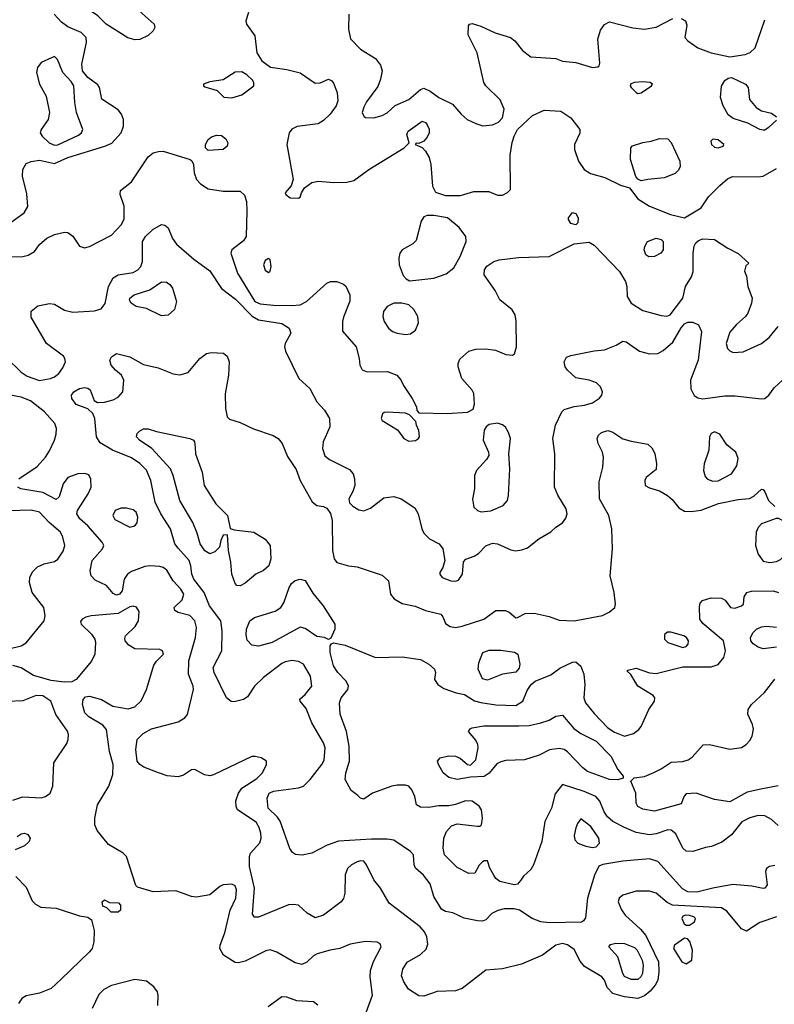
# Model space of a CAD drawing. Extents: x 1173079 to 1307053, y 522583 to 678478.
# Tile 144 of 256: x 1250467 to 1254982, y 544521 to 550411. Entities that reach past the tile are written whole.
import ezdxf

# ---------------------------------------------------------------- set-up
doc = ezdxf.new("R2010")
doc.units = 0

msp = doc.modelspace()

# ---------------------------------------------------------------- linework, layer by layer
at = {"layer": '0CON20XD'}
for points in [[(1251155, 550291.5), (1251113.5, 550303.5), (1250985, 550383.5), (1250934.2, 550434.2), (1250885, 550468.9), (1250845, 550483.1), (1250795, 550479.2), (1250782, 550485), (1250776.2, 550495), (1250778.8, 550505), (1250893.3, 550565), (1250955, 550585.6), (1251003.3, 550575), (1251045, 550555.5), (1251145.2, 550495.2), (1251270.6, 550385), (1251275.7, 550365), (1251265, 550344), (1251234.4, 550315.6), (1251185, 550293.1), (1251155, 550291.5)], [(1250415, 549199.7), (1250492.5, 549255), (1250515, 549293.3), (1250508.7, 549368.7), (1250482.7, 549475), (1250485.6, 549515), (1250505, 549550), (1250535, 549563.5), (1250585, 549570.8), (1250675, 549550), (1250755, 549587.4), (1250976.4, 549653.6), (1251017, 549673), (1251074.3, 549735), (1251087.5, 549775), (1251087.5, 549815), (1251076.5, 549845), (1251055, 549871.5), (1250958.1, 549935), (1250943.8, 550005), (1250935, 550021.9), (1250875, 550065.3), (1250843.1, 550105), (1250838.2, 550145), (1250867.1, 550275), (1250864.6, 550305), (1250835, 550335.4), (1250755, 550368.9), (1250716.5, 550396.5), (1250673.8, 550443.8)], [(1251835.8, 550455), (1251820, 550405), (1251824, 550385), (1251874.4, 550315), (1251885, 550213.3), (1251915.3, 550165.3), (1251967.2, 550127.2), (1252065, 550113.5), (1252145, 550093.3), (1252235, 550032.2), (1252265, 550033.1), (1252315, 550055.8), (1252335, 550046), (1252345, 550032), (1252366.8, 549975), (1252370.4, 549925), (1252361.1, 549895), (1252324.7, 549845.3), (1252285, 549807.9), (1252252.8, 549787.2), (1252127.5, 549772.5), (1252094.6, 549755.4), (1252078.1, 549735), (1252065.4, 549664.6), (1252102.7, 549455), (1252092, 549418), (1252056, 549375), (1252058.8, 549365), (1252085, 549346), (1252135, 549342.5), (1252145, 549350), (1252152, 549375), (1252171.4, 549405), (1252215, 549437.9), (1252255, 549446.1), (1252345, 549437.7), (1252425, 549438.2), (1252465, 549449.4), (1252555, 549515.5), (1252768, 549645), (1252796.4, 549673.6), (1252783.4, 549723.4), (1252790.6, 549745), (1252875, 549804.2), (1252895, 549795.8), (1252905, 549782), (1252916.1, 549756.1), (1252916.2, 549735), (1252905, 549708.6), (1252885, 549684.2), (1252855, 549670), (1252838.3, 549671.7), (1252832.5, 549665), (1252875, 549646), (1252895, 549624.4), (1252916.6, 549586.6), (1252927.1, 549545), (1252936.2, 549416.2), (1252955, 549378.8), (1253015, 549360), (1253105, 549360), (1253183.6, 549383.6), (1253273.6, 549383.6), (1253325, 549362), (1253355, 549362), (1253385, 549376.7), (1253402.5, 549395), (1253401.1, 549601.1), (1253413.5, 549676.5), (1253424.8, 549715.2), (1253445, 549753.3), (1253535, 549837.5), (1253605, 549869.5), (1253705, 549863.5), (1253764.4, 549825), (1253818.6, 549755), (1253818.3, 549731.7), (1253786.9, 549665), (1253786.2, 549635), (1253811.1, 549565), (1253845, 549515.8), (1253881.7, 549491.7), (1253966.9, 549466.9), (1254060.8, 549420.8), (1254114.5, 549404.5), (1254165, 549339.2), (1254236, 549295), (1254361.2, 549245), (1254445, 549226.2), (1254543.6, 549286.4), (1254587.6, 549352.4), (1254655, 549418.8)], [(1252435.7, 550445), (1252433.8, 550355), (1252446.4, 550296.4), (1252506.7, 550235), (1252595, 550179.2), (1252625, 550140), (1252635.6, 550105), (1252625.6, 550055), (1252608.7, 550011.3), (1252541.2, 549918.8), (1252525, 549887.5), (1252516.2, 549855), (1252525, 549833.3), (1252536.4, 549826.4), (1252585, 549824.2), (1252635, 549838), (1252665.6, 549854.4), (1252712.4, 549897.6), (1252795, 549933.8), (1252865, 549992.7), (1252885, 550001.5), (1252923.6, 549983.7), (1252974.2, 549945), (1253055.4, 549905.4), (1253108.1, 549845), (1253144.3, 549815), (1253195, 549789.7), (1253236.9, 549776.9), (1253295, 549782), (1253332.2, 549797.8), (1253356.2, 549825), (1253364.6, 549875), (1253342.2, 549932.2), (1253255.5, 550015), (1253244.5, 550035), (1253203, 550213), (1253150.7, 550320.7), (1253152, 550375), (1253157.5, 550385), (1253175, 550388.8), (1253225, 550373.1), (1253312.2, 550332.2), (1253404, 550304), (1253430, 550285), (1253475, 550226.7), (1253525, 550188.8), (1253675, 550178.8), (1253715, 550164), (1253795, 550154.3), (1253895, 550125.8), (1253925, 550128.8), (1253934, 550136), (1253938.1, 550151.9), (1253925.3, 550295), (1253941.1, 550348.9), (1253965, 550382.5), (1253995, 550398.8), (1254135, 550363.1), (1254205.3, 550354.7), (1254275, 550366.9), (1254375, 550419.2)], [(1254425, 550418.8), (1254450, 550405), (1254457.7, 550377.7), (1254447.1, 550305), (1254464.3, 550285), (1254525, 550243.1), (1254605, 550213.2), (1254715, 550189.2), (1254807.2, 550202.8), (1254836.7, 550215), (1254868.1, 550241.9), (1254925, 550411.2)], [(1250675, 549661.2), (1250695, 549663.1), (1250819.5, 549720.5), (1250837.3, 549735), (1250844.5, 549755), (1250806.2, 549855), (1250795.8, 549915.8), (1250791.4, 550015), (1250775, 550041.8), (1250724.5, 550095), (1250693.4, 550173.4), (1250675, 550190), (1250595, 550154.3), (1250573.5, 550125), (1250566.4, 550095), (1250585.4, 550025), (1250625, 549954.2), (1250645.3, 549855), (1250636.1, 549815), (1250594.5, 549755), (1250589.5, 549735), (1250601.5, 549715), (1250644, 549674), (1250675, 549661.2)], [(1251735, 549944.4), (1251795, 549961.1), (1251867.1, 550015), (1251868.5, 550035), (1251859.1, 550049.1), (1251825, 550081.5), (1251795, 550099.4), (1251755, 550097.8), (1251685, 550051.9), (1251605, 550039.4), (1251566.7, 550025), (1251566.7, 550015), (1251575, 550010), (1251648.5, 549988.5), (1251687.3, 549947.3), (1251735, 549944.4)], [(1254165, 549970), (1254185, 549974), (1254246.7, 550015), (1254252.5, 550025), (1254240, 550035), (1254195, 550038.9), (1254145, 550035.6), (1254123.1, 550026.9), (1254120, 550015), (1254126.2, 550005), (1254155, 549976.2), (1254165, 549970)], [(1254995, 549810), (1254945, 549763.3), (1254925, 549750), (1254915, 549750), (1254895, 549754.2), (1254822.5, 549792.5), (1254735, 549819.1), (1254705, 549841.1), (1254675.4, 549895), (1254660.9, 549945), (1254665, 550012.5), (1254685, 550047.5), (1254705, 550061.9), (1254725, 550064.5), (1254810, 550025), (1254825.7, 550005), (1254833.6, 549933.6), (1254873.8, 549885), (1254905, 549865.8), (1254965, 549851.2), (1254995, 549830)], [(1251595, 549628), (1251578, 549645), (1251577.5, 549665), (1251595, 549693.8), (1251615, 549711.2), (1251645, 549720), (1251675, 549717.5), (1251699.3, 549699.3), (1251711.4, 549675), (1251708.6, 549655), (1251685, 549634.5), (1251595, 549628)], [(1254185, 549448), (1254165, 549456.2), (1254152.6, 549472.6), (1254121.5, 549575), (1254123.3, 549645), (1254134.1, 549655.9), (1254195, 549676), (1254245, 549684), (1254295, 549701.2), (1254345, 549697.5), (1254365.6, 549675.6), (1254415.7, 549565), (1254417.7, 549532.3), (1254409.5, 549510.5), (1254389.5, 549490.5), (1254322.5, 549465), (1254225, 549454.4), (1254185, 549448)], [(1254645, 549644.4), (1254676.7, 549655), (1254680, 549665), (1254645, 549692), (1254613.9, 549696.1), (1254602.5, 549685), (1254606.7, 549665), (1254625, 549649.2), (1254645, 549644.4)], [(1250385, 548992), (1250485, 548994.3), (1250517.9, 549002.1), (1250556.2, 549025), (1250585, 549066.2), (1250628.8, 549105), (1250675, 549125.6), (1250735, 549139.2), (1250755, 549138), (1250785.5, 549115.5), (1250825, 549056.2), (1250855, 549045.8), (1250885, 549054.3), (1251015, 549122.9), (1251075.7, 549185), (1251090.9, 549219.1), (1251091.9, 549295), (1251068, 549365), (1251070.3, 549389.7), (1251135, 549441.4), (1251235, 549590), (1251265, 549614.3), (1251296.4, 549623.6), (1251325, 549623.8), (1251486.7, 549575), (1251496.9, 549566.9), (1251505.7, 549545.7), (1251510.6, 549495), (1251525.4, 549455.4)], [(1254655, 549418.8), (1254701.1, 549458.9), (1254732.3, 549472.3), (1254885, 549470.6), (1254915, 549475.6), (1254995, 549520.9)], [(1251525.4, 549455.4), (1251548.9, 549428.9), (1251595, 549399.6), (1251685, 549386.2), (1251785, 549385.7), (1251812.4, 549362.4), (1251822.8, 549322.8), (1251826.7, 549266.7), (1251821.5, 549115), (1251805, 549088.1), (1251736.2, 549035), (1251730.8, 549015), (1251770.4, 548895), (1251874.1, 548725), (1251905, 548711.9), (1251985, 548702.5), (1252095, 548700.8), (1252145, 548706), (1252181.9, 548725), (1252305, 548835.8), (1252325.6, 548844.4), (1252365, 548844.3), (1252405, 548829.2), (1252417.6, 548817.6), (1252442.9, 548765), (1252442.4, 548727.6), (1252405, 548632.5), (1252398.8, 548605), (1252398.3, 548548.3), (1252480, 548455), (1252498.8, 548385), (1252502, 548345), (1252515, 548317.5), (1252545, 548303.8), (1252667, 548307), (1252722.9, 548285), (1252747.3, 548257.3), (1252762.6, 548222.6), (1252816, 548145), (1252840, 548095), (1252842.5, 548072.5), (1252855, 548060), (1253025.3, 548054.7), (1253146.3, 548063.7), (1253179.2, 548080.8), (1253187.9, 548112.1), (1253183.9, 548175), (1253173.8, 548195), (1253111.2, 548265), (1253089.6, 548335), (1253090.4, 548355), (1253100.6, 548379.4), (1253155, 548427.3), (1253195, 548439.3), (1253255, 548442.7), (1253313.2, 548433.2), (1253375, 548407.5), (1253415, 548403.3), (1253427.7, 548412.3), (1253440, 548455), (1253437.4, 548607.4), (1253430.6, 548645), (1253412.5, 548675), (1253340, 548735), (1253312, 548792), (1253245.7, 548885.7), (1253247.1, 548915), (1253262.4, 548937.6), (1253304.2, 548965), (1253334.7, 548975.3), (1253450.7, 548989.3), (1253635, 548994.4), (1253785, 549070.9), (1253875, 549080.4), (1253905, 549062.9), (1254056.2, 548905), (1254091.5, 548845), (1254099.5, 548815), (1254100.9, 548755), (1254124.5, 548715), (1254195, 548671.5), (1254305, 548642.5), (1254338.3, 548638.3), (1254358.9, 548645), (1254433.8, 548745), (1254450, 548815), (1254486.2, 548873.8), (1254496.2, 548903.8), (1254496.6, 549015), (1254503.3, 549056.7), (1254513.1, 549076.9), (1254528.9, 549091.1), (1254555, 549100.6), (1254625, 549097.1), (1254703.4, 549043.4), (1254765, 549013.3), (1254830, 548955), (1254811.7, 548938.3), (1254803, 548907), (1254815.9, 548875.9), (1254823.3, 548815), (1254849.4, 548745), (1254845.6, 548715), (1254823.6, 548656.4), (1254808.6, 548635), (1254755, 548587.1), (1254715, 548541.2), (1254694.5, 548475), (1254701.1, 548445), (1254715, 548430), (1254735, 548420.6), (1254795, 548423.3), (1254905, 548473.5), (1254950.5, 548509.5), (1255005, 548575.7)], [(1253795, 549183.3), (1253765, 549192.5), (1253750, 549215), (1253750, 549225), (1253775, 549257.5), (1253795, 549252.5), (1253808, 549225), (1253806.7, 549195), (1253795, 549183.3)], [(1252799.8, 548849.8), (1252855, 548854.6), (1252945.6, 548865.6), (1253018.3, 548891.7), (1253065, 548927.1), (1253102.1, 548995), (1253138.1, 549085), (1253137.1, 549115), (1253097.2, 549167.2), (1253025.6, 549225.6), (1252945, 549240), (1252905, 549240), (1252885, 549232), (1252869.4, 549205), (1252839.4, 549090.6), (1252819.6, 549070.4), (1252754.7, 549035.3), (1252740.5, 549015), (1252734.6, 548985.4), (1252737.6, 548945), (1252761, 548881), (1252780.1, 548860.1), (1252799.8, 548849.8)], [(1250385, 548389.4), (1250475, 548302.9), (1250510.7, 548279.3), (1250585, 548253.1), (1250650, 548265), (1250675, 548274.4), (1250700, 548295), (1250725, 548328.8), (1250740, 548365), (1250737.5, 548385), (1250728, 548398), (1250627.5, 548475), (1250535, 548632.5), (1250535, 548666.7), (1250575, 548698.8), (1250645, 548712.9), (1250675, 548709.4), (1250734, 548674), (1250785, 548662.3), (1250915, 548669.5), (1250955, 548681.1), (1250977.1, 548712.9), (1250998.8, 548815), (1251025, 548866.4), (1251055, 548884.6), (1251145, 548899.2), (1251172.9, 548915), (1251191.4, 548935), (1251200.6, 548965), (1251202.2, 549085), (1251218.9, 549115), (1251263.9, 549156.1), (1251314.5, 549185.5), (1251335, 549181.9), (1251355.4, 549165.4), (1251381.9, 549101.9), (1251405, 549068.1), (1251508, 548978), (1251605, 548909.5), (1251675, 548802.9), (1251758.7, 548738.7), (1251857.1, 548637.1), (1251895, 548616.5), (1252035, 548593.1), (1252080, 548565), (1252089.1, 548535), (1252055.3, 548474.7), (1252051.8, 548455), (1252057.6, 548427.6), (1252136.9, 548265), (1252203.2, 548205), (1252245, 548125.7), (1252290, 548075), (1252320, 548025), (1252322.2, 547975), (1252295, 547911.2), (1252282.9, 547885), (1252279.4, 547845), (1252292.4, 547802.4), (1252321.1, 547781.1), (1252440.4, 547720.4), (1252461.5, 547695), (1252470, 547665), (1252471.8, 547625), (1252460.8, 547589.2), (1252435.5, 547544.5), (1252440.8, 547520.8), (1252460.2, 547500.2), (1252495, 547479.4), (1252525, 547473.1), (1252565, 547490), (1252645, 547550.6), (1252705, 547559.6), (1252749.2, 547545), (1252831.5, 547491.5), (1252851.1, 547455), (1252872.9, 547365), (1252885, 547338.8), (1252918.8, 547305), (1252976, 547275), (1252998, 547245), (1253010.8, 547175), (1252998, 547135), (1252980, 547105), (1252980, 547095), (1252993.8, 547075), (1253045.5, 547054.5), (1253075, 547052.1), (1253091.5, 547058.5), (1253116.7, 547095), (1253121.5, 547168.5), (1253136.3, 547183.7), (1253185, 547202.7), (1253211.5, 547218.5), (1253255, 547264.2), (1253295, 547280), (1253325, 547276), (1253405, 547240), (1253434.3, 547234.3), (1253471.2, 547238.8), (1253505, 547252), (1253573.3, 547305), (1253645, 547346.7), (1253674.2, 547375.8), (1253715, 547401.2), (1253735, 547430), (1253741.9, 547455), (1253737.1, 547485), (1253685.8, 547565.8), (1253667.1, 547615), (1253669.5, 547815), (1253656.9, 547905), (1253673.3, 547985), (1253710.8, 548065), (1253725, 548078.8), (1253785, 548098.1), (1253845.4, 548104.6), (1253895, 548118.2), (1253935, 548146.7), (1253949.1, 548165), (1253954.5, 548185), (1253942.5, 548215), (1253918.1, 548238.1), (1253875, 548254.4), (1253795, 548268.8), (1253744.1, 548314.1), (1253730, 548335), (1253723.8, 548365), (1253738.3, 548391.7), (1253765, 548402), (1253905, 548430), (1253965, 548435.7), (1254035, 548463.1), (1254075, 548488), (1254095, 548484), (1254175, 548427.8), (1254235, 548412.2), (1254285, 548414.4), (1254317.6, 548432.4), (1254375, 548481.8), (1254425, 548568.2), (1254445, 548592.1), (1254465, 548600.8), (1254495, 548600.9), (1254527.5, 548585), (1254546.4, 548545), (1254526.2, 548375), (1254480.8, 548255), (1254483.3, 548203.3), (1254503.2, 548163.2), (1254525, 548148.8), (1254555, 548142.9), (1254685, 548160.5), (1254745, 548160.5), (1254905, 548142.9), (1254925, 548146), (1254950, 548165), (1254980.3, 548209.7), (1255032.6, 548257.4)], [(1254231.7, 548991.7), (1254213.3, 549005), (1254204, 549035), (1254206.7, 549055), (1254223.3, 549085), (1254275, 549104), (1254305, 549095.8), (1254316.7, 549085), (1254316.2, 549035), (1254302.5, 549015), (1254265, 548994), (1254231.7, 548991.7)], [(1251955, 548898.8), (1251965, 548906.7), (1251971.9, 548935), (1251965.7, 548975), (1251955, 548983.3), (1251935, 548970), (1251926, 548945), (1251935, 548913.3), (1251955, 548898.8)], [(1251315, 548639.6), (1251225, 548683.5), (1251163.8, 548695), (1251134.3, 548715), (1251123.7, 548733.7), (1251125.7, 548745), (1251151.2, 548765), (1251245, 548795.5), (1251315, 548842.5), (1251345, 548841.1), (1251365, 548827.5), (1251381.9, 548805), (1251404.4, 548725), (1251392.1, 548677.9), (1251355, 548644.4), (1251315, 548639.6)], [(1252775, 548528.9), (1252805, 548531.4), (1252835.4, 548554.6), (1252852.8, 548597.2), (1252849.6, 548635), (1252825, 548677.9), (1252795, 548705.4), (1252753.7, 548716.3), (1252705, 548715.4), (1252665, 548695.5), (1252643.7, 548666.3), (1252639.1, 548635), (1252647.2, 548605), (1252673.8, 548565), (1252696.8, 548546.8), (1252725, 548535.4), (1252775, 548528.9)], [(1254985, 545352.2), (1254953.3, 545345), (1254935.9, 545334.1), (1254930, 545315), (1254938.8, 545235), (1254925, 545216.2), (1254915, 545214.2), (1254847.1, 545227.1), (1254733.1, 545236.9), (1254613.4, 545216.6), (1254518.3, 545191.7), (1254464.6, 545194.6), (1254431.7, 545211.7), (1254285.5, 545375.5), (1254235, 545391.9), (1254075, 545376.7), (1253955, 545358), (1253932.9, 545347.1), (1253905.5, 545294.5), (1253863.5, 545155), (1253851.3, 545038.7), (1253840, 545020), (1253827.5, 545012.5), (1253635, 545007.8), (1253585, 545013.6), (1253533.8, 545033.8), (1253457.5, 545085), (1253425, 545092.3), (1253365, 545091.2), (1253327.8, 545082.2), (1253292, 545065), (1253255, 545026.2), (1253235, 545018), (1253205, 545020), (1253126.9, 545036.9), (1253057.4, 545067.4), (1253015, 545075.8), (1252990.3, 545090.3), (1252945.6, 545165), (1252922.3, 545242.3), (1252883.3, 545293.3), (1252834.3, 545335), (1252827.1, 545355), (1252822.9, 545415), (1252805.3, 545435.3), (1252705, 545502.5), (1252665, 545509.5), (1252571.4, 545508.6), (1252375, 545496.4), (1252306.1, 545473.9), (1252214.5, 545425.5), (1252156.3, 545413.7), (1252117.6, 545417.6), (1252099.1, 545429.1), (1252083.2, 545453.2), (1252025, 545615.8), (1252009.6, 545639.6), (1251953.9, 545695), (1251947.7, 545755), (1251958.9, 545785), (1251985, 545796.8), (1252135, 545815.4), (1252165, 545826.2), (1252204.3, 545865.7), (1252275.4, 545955), (1252289.4, 545980.6), (1252293.8, 546055), (1252284.6, 546085), (1252214, 546204), (1252181.4, 546291.4), (1252144.2, 546335), (1252143.6, 546346.4), (1252175.3, 546374.7), (1252215.5, 546425), (1252206.2, 546485), (1252165, 546555.5), (1252135, 546572.7), (1252095, 546577.5), (1252055, 546570.6), (1252035, 546560.6), (1251925, 546475.6), (1251872, 546425), (1251829.7, 546360.3), (1251806.7, 546345), (1251749.5, 546329.5), (1251732.3, 546332.3), (1251703.3, 546355), (1251630.8, 546505), (1251624.5, 546535), (1251675.5, 546635), (1251678.9, 546755), (1251670.8, 546815), (1251603.1, 546905), (1251571.2, 546985), (1251508.8, 547065), (1251496.7, 547095), (1251490.7, 547145), (1251480.3, 547175), (1251415, 547248.8), (1251395.4, 547275), (1251368.2, 547365), (1251310.4, 547455), (1251277.7, 547525), (1251250.4, 547655), (1251225, 547715.6), (1251186.3, 547756.3), (1251135, 547789.7), (1251022.9, 547835), (1250948.9, 547878.9), (1250926.7, 547915), (1250917.1, 548025), (1250904, 548055), (1250874.2, 548084.2), (1250805, 548108.8), (1250779.2, 548145), (1250777.1, 548165), (1250790, 548185), (1250825, 548204.6), (1250855, 548211.2), (1250875, 548207.5), (1250887.4, 548197.4), (1250912.2, 548132.2), (1250931.7, 548121.7), (1250975, 548123.5), (1251025, 548137.1), (1251055, 548152.3), (1251083.6, 548185), (1251090.6, 548255), (1251075.4, 548285.4), (1251040.8, 548315), (1251013.8, 548343.8), (1251006.9, 548375), (1251015.7, 548395), (1251045, 548414.4), (1251125, 548393.5), (1251208.3, 548348.3), (1251295, 548329.1), (1251385, 548293.3), (1251425, 548286.9), (1251475, 548300), (1251544.7, 548385.3), (1251584.2, 548414.2), (1251615, 548420.8), (1251686.2, 548416.2), (1251708.5, 548398.5), (1251719.6, 548365), (1251716.7, 548285), (1251696.2, 548173.8), (1251697.3, 548085), (1251707.5, 548035), (1251722.4, 548022.4), (1251785, 548002.1), (1251865, 547962.8), (1251983.9, 547923.9), (1252014, 547905), (1252036.4, 547876.4), (1252068.1, 547798.1), (1252120.2, 547720.2)], [(1250461.4, 547665), (1250572.1, 547737.9), (1250621.5, 547795), (1250645, 547832), (1250674.6, 547895.4), (1250685, 547932.5), (1250686.4, 547965), (1250676.5, 547995), (1250615, 548064.5), (1250532, 548132), (1250475, 548153.3), (1250315, 548183.8)], [(1252795, 547889.2), (1252835, 547893.5), (1252853.8, 547905), (1252858, 547915), (1252854.1, 547954.1), (1252840, 547985), (1252837.5, 548007.5), (1252798.3, 548048.3), (1252775, 548057.5), (1252665, 548062.5), (1252648.3, 548061.7), (1252637, 548053), (1252628.8, 548025), (1252635, 548013.3), (1252727.3, 547957.3), (1252765.7, 547905), (1252795, 547889.2)], [(1251785, 547023.8), (1251766.4, 547026.4), (1251755, 547037.5), (1251735.7, 547095), (1251730.6, 547165), (1251715.8, 547235), (1251710, 547330), (1251685, 547327.5), (1251670, 547295), (1251662.5, 547255), (1251635, 547227.1), (1251605, 547215.6), (1251575, 547234.5), (1251546.5, 547275), (1251529.5, 547339.5), (1251503.2, 547403.2), (1251424.5, 547535), (1251384.4, 547685), (1251368.1, 547725), (1251256.4, 547846.4), (1251184.2, 547895), (1251166, 547915), (1251168.8, 547935), (1251185, 547951.2), (1251207.3, 547962.7), (1251235, 547964.3), (1251285, 547946.9), (1251485.5, 547905.5), (1251506.7, 547895), (1251513.3, 547885), (1251515.9, 547854.1), (1251518.6, 547815), (1251558.1, 547705), (1251570, 547625), (1251639.5, 547515), (1251710.6, 547445), (1251727, 547367), (1251749.3, 547359.3), (1251866.7, 547345), (1251935, 547304.2), (1251965.6, 547265), (1251968.9, 547185), (1251957.5, 547145), (1251925, 547117.1), (1251878.8, 547095), (1251815, 547041.2), (1251785, 547023.8)], [(1253226.9, 547466.9), (1253285, 547473.6), (1253360, 547505), (1253385.4, 547535), (1253392.1, 547565), (1253399.4, 547725), (1253392.5, 547815), (1253402.5, 547905), (1253392.2, 547942.2), (1253373.3, 547973.3), (1253355, 547988.5), (1253325, 547997.5), (1253275, 547988.6), (1253257.5, 547975), (1253246.7, 547955), (1253238.9, 547895), (1253271.9, 547825), (1253274.2, 547805), (1253260.3, 547779.7), (1253199.2, 547715), (1253187.1, 547685), (1253188.9, 547605), (1253177, 547543), (1253184, 547495), (1253205, 547476), (1253226.9, 547466.9)], [(1252120.2, 547720.2), (1252144, 547655), (1252217.4, 547527.4), (1252245, 547504.4), (1252285, 547498.6), (1252305, 547489.2), (1252326.6, 547456.6), (1252335.4, 547415), (1252338.5, 547235), (1252348.6, 547185), (1252365, 547164), (1252435, 547144), (1252485, 547137.5), (1252635, 547088.5), (1252674.2, 547055), (1252686, 546975), (1252707, 546947), (1252755, 546918.1), (1252832, 546902), (1252895, 546877.5), (1252985.9, 546855.9), (1252999.5, 546839.5), (1253015, 546800), (1253042.1, 546782.1), (1253075, 546775.6), (1253115, 546783.1), (1253244.4, 546825.6), (1253315, 546876), (1253373.3, 546876.7), (1253396.1, 546866.1), (1253435, 546833.8), (1253445.9, 546834.1), (1253490.7, 546859.3), (1253545, 546861.2), (1253635, 546840.5), (1253695, 546818.5), (1253785, 546814.2), (1253952.9, 546847.1), (1253992.8, 546867.2), (1254028, 546895), (1254032, 546915), (1254024.4, 546984.4), (1254000, 547085), (1254013.6, 547246.4), (1254008.9, 547365), (1253991.4, 547445), (1253935.6, 547545.6), (1253933.2, 547646.8), (1253955.7, 547735), (1253960, 547795), (1253954.4, 547825), (1253927.1, 547875), (1253922.5, 547905), (1253930.8, 547925), (1253947.6, 547942.4), (1253985, 547952.9), (1254015, 547942.9), (1254075, 547904.3), (1254125, 547889.2), (1254225, 547871.2), (1254249.1, 547849.1), (1254266.4, 547816.4), (1254277.5, 547755), (1254275, 547720), (1254215, 547672.5), (1254206.4, 547653.6), (1254210, 547625), (1254235, 547610), (1254295, 547592.2), (1254342, 547565), (1254370.6, 547540.6), (1254411.2, 547491.2), (1254445, 547471.5), (1254485, 547468.8), (1254545, 547477.5), (1254647.4, 547517.4), (1254765, 547540.5), (1254832.7, 547547.3), (1254858.8, 547561.2), (1254905, 547602.5), (1254915, 547600), (1254925, 547587.5), (1254948, 547535), (1254985, 547499.2)], [(1254615, 547651.2), (1254645, 547651.8), (1254726.5, 547695), (1254757.3, 547742.7), (1254766.4, 547786.4), (1254751.4, 547825), (1254697.9, 547867.9), (1254655, 547931.4), (1254625, 547945.6), (1254604.3, 547935.7), (1254594.4, 547915.6), (1254590.5, 547835), (1254562.5, 547755), (1254557.8, 547715), (1254568.3, 547678.3), (1254582.5, 547662.5), (1254615, 547651.2)], [(1254995.2, 545044.8), (1254895, 545009.7), (1254815, 544958.1), (1254785, 544972.5), (1254698.1, 545078.1), (1254665, 545098), (1254372, 545115), (1254340.1, 545130.1), (1254275, 545186.1), (1254235, 545198.7), (1254155, 545197.5), (1254075, 545173.5), (1254053.3, 545155), (1254046.7, 545135), (1254067, 545087), (1254089.4, 545055), (1254181.3, 544971.3), (1254213.3, 544933.3), (1254289.7, 544775), (1254291.9, 544715), (1254284.7, 544665.3), (1254268.8, 544635), (1254239.5, 544600.5), (1254205, 544571.1), (1254165, 544556.6), (1254085, 544565.3), (1254016, 544585), (1253981.3, 544621.3), (1253965.7, 544665), (1253950.8, 544685), (1253846.4, 544746.4), (1253820, 544780), (1253785, 544848), (1253745, 544876.7), (1253715, 544885.5), (1253673.8, 544875), (1253594.2, 544815.8), (1253469.3, 544760.7), (1253355, 544733.9), (1253255.6, 544724.4), (1253113.6, 544616.4), (1253075, 544601.1), (1252965, 544598.5), (1252885, 544570.6), (1252855, 544572.5), (1252792.6, 544612.6), (1252764.3, 544655), (1252751.1, 544691.1), (1252758.9, 544731.1), (1252785, 544772.9), (1252865, 544819.1), (1252899.5, 544850.5), (1252908.9, 544881.1), (1252903.5, 544925), (1252888.5, 544955), (1252862.5, 544985), (1252676.6, 545126.6), (1252625.7, 545215), (1252584.7, 545264.7), (1252541.8, 545355), (1252525, 545376.4), (1252505, 545380), (1252485, 545372.5), (1252452.5, 545355), (1252427.4, 545332.6), (1252414.4, 545295), (1252412.9, 545185), (1252405, 545153.3), (1252390, 545135), (1252285.4, 545054.6), (1252235, 545038.6), (1252187, 545067), (1252135, 545113.3), (1252105, 545118.8), (1252075, 545116), (1251895, 545041.9), (1251872.1, 545042.1), (1251859.7, 545059.7), (1251871.2, 545215), (1251841.9, 545345), (1251841.3, 545405), (1251848.5, 545425), (1251903.1, 545486.9), (1251910.7, 545515), (1251909, 545545), (1251899.4, 545579.4), (1251881.3, 545611.3), (1251770.8, 545685), (1251761.9, 545705), (1251760.9, 545739.1), (1251775.7, 545785), (1251795.8, 545815), (1251885, 545871.1), (1251919.2, 545905), (1251943.8, 545955), (1251943.3, 545975), (1251912.5, 545995), (1251875.9, 546004.1), (1251855, 546002.5), (1251626.8, 545893.2), (1251605, 545888.6), (1251573.2, 545893.2), (1251515, 545926.2), (1251495, 545923.8), (1251447.4, 545892.6), (1251415, 545882.5), (1251348.3, 545888.3), (1251296.7, 545906.7), (1251208.7, 545938.7), (1251184.6, 545954.6), (1251169.2, 545975), (1251162.5, 546045), (1251168.8, 546105), (1251205, 546141.2), (1251255, 546168), (1251415, 546210.9), (1251454.3, 546235), (1251470.6, 546255), (1251505.8, 546405), (1251503.8, 546425), (1251477.1, 546495), (1251479.5, 546575), (1251519.1, 546715), (1251525.4, 546775), (1251514.6, 546814.6), (1251485, 546847.5), (1251415, 546864), (1251395, 546877.5), (1251391.2, 546895), (1251439.6, 546940.4), (1251448.5, 546975), (1251431.8, 547005), (1251384.8, 547054.8), (1251347.3, 547117.2), (1251325, 547134.6), (1251305, 547140.4), (1251245, 547144.7), (1251215, 547139.4), (1251135, 547110), (1251111.2, 547095), (1251091.1, 547065), (1251079.6, 546995), (1251063.3, 546975), (1251045, 546968), (1251025, 546978.2), (1250986, 547026), (1250919, 547059), (1250894.7, 547084.7), (1250888.2, 547115), (1250900.5, 547175), (1250962.2, 547245), (1250970, 547265), (1250960.6, 547285), (1250875, 547382.9), (1250827.1, 547425), (1250809.2, 547455), (1250812, 547475), (1250875.4, 547574.6), (1250894.5, 547615), (1250893, 547663), (1250879.4, 547689.4), (1250856.9, 547696.9), (1250815, 547693.5), (1250755, 547672.3), (1250726.9, 547635), (1250703.8, 547556.2), (1250685, 547540.6), (1250605, 547581.8), (1250473.7, 547603.7), (1250455.7, 547615)], [(1251125, 547374.5), (1251155, 547382.9), (1251168.6, 547401.4), (1251173.8, 547435), (1251163.5, 547465), (1251145, 547478.7), (1251105, 547489.3), (1251071.3, 547488.7), (1251037.5, 547475), (1251024.4, 547445), (1251035, 547420.8), (1251125, 547374.5)], [(1250402.4, 546647.6), (1250475, 546666.4), (1250506, 546684), (1250613.3, 546815), (1250619.5, 546845), (1250611.9, 546895), (1250540.5, 546985), (1250524.6, 547044.6), (1250527.3, 547075), (1250542.6, 547107.4), (1250572.3, 547137.7), (1250613.7, 547156.3), (1250675, 547169.4), (1250695, 547184.3), (1250727.6, 547232.4), (1250736.5, 547265), (1250725.5, 547315), (1250710, 547345), (1250643.5, 547403.5), (1250585, 547466), (1250535, 547477.1), (1250403.2, 547473.2)], [(1254955, 547164.6), (1254995, 547170), (1255018, 547182), (1255080.7, 547239.3), (1255095.5, 547265), (1255070.6, 547370.6), (1255035, 547412.9), (1255007.6, 547427.6), (1254992.8, 547427.2), (1254905.7, 547394.3), (1254885.7, 547374.3), (1254874.2, 547345), (1254870.2, 547265), (1254884.4, 547214.4), (1254915, 547172.7), (1254955, 547164.6)], [(1251895, 546662.7), (1251855, 546668.6), (1251828.7, 546698.7), (1251821.7, 546731.7), (1251823.3, 546765), (1251842.9, 546815), (1251871.2, 546835), (1251995, 546872.2), (1252030, 546895), (1252047.9, 546922.1), (1252078.1, 547015), (1252092.2, 547037.8), (1252114.6, 547055.4), (1252145, 547064.4), (1252175, 547055.6), (1252221.1, 546981.1), (1252282.9, 546905), (1252352, 546795), (1252352, 546765), (1252328.8, 546711.2), (1252315, 546702.5), (1252290, 546715), (1252245, 546722.2), (1252175, 546768.9), (1252145, 546776.7), (1251977.1, 546685), (1251895, 546662.7)], [(1255005, 545590), (1254965, 545625.6), (1254925, 545648.2), (1254885, 545650.8), (1254835, 545636.7), (1254788, 545612), (1254725.3, 545534.7), (1254668.8, 545491.2), (1254605.6, 545464.4), (1254571.1, 545458.9), (1254495, 545434.4), (1254455, 545437.5), (1254434.8, 545454.8), (1254391.7, 545541.7), (1254365, 545563.1), (1254345, 545564.2), (1254275, 545540), (1254235, 545535.3), (1254155, 545549.3), (1254085, 545578.2), (1254016.5, 545615), (1253983, 545643), (1253963.1, 545673.1), (1253937.1, 545737.1), (1253913.2, 545763.2), (1253845, 545794.7), (1253715, 545836.2), (1253670, 545780), (1253649.6, 545695), (1253609.5, 545615), (1253591.2, 545495), (1253540.9, 545355), (1253525, 545328.1), (1253481.7, 545288.3), (1253465, 545263.1), (1253445, 545240.5), (1253425, 545235.5), (1253340, 545255), (1253315, 545273.8), (1253303, 545293), (1253280, 545335), (1253265, 545380), (1253245, 545380), (1253235, 545372.5), (1253215, 545352.5), (1253190, 545305), (1253155, 545303.3), (1253085, 545340), (1253009.4, 545415), (1253001.1, 545455), (1253004.4, 545515), (1253020.8, 545555), (1253051.2, 545588.8), (1253085, 545600), (1253205, 545586.7), (1253222.5, 545587.5), (1253230, 545595), (1253236, 545635), (1253230.6, 545685), (1253215, 545707.3), (1253175, 545735.3), (1253135, 545737.8), (1253075, 545715.5), (1253035, 545708.1), (1252972.4, 545707.6), (1252915, 545697.5), (1252865, 545700), (1252840, 545715), (1252830.6, 545765), (1252813.3, 545805), (1252795, 545825.7), (1252775, 545832.9), (1252725, 545832.5), (1252692.5, 545825), (1252577.5, 545785), (1252525, 545747.5), (1252505, 545753.3), (1252489.2, 545769.2), (1252450.9, 545800.9), (1252414.4, 545865), (1252417.8, 545905), (1252439.1, 545975), (1252438.9, 546065), (1252422.4, 546152.4), (1252383.9, 546256.1), (1252380, 546325), (1252389.2, 546355), (1252430, 546405), (1252434, 546425), (1252420, 546455), (1252370.6, 546505), (1252345, 546546.7), (1252324.3, 546625), (1252323.8, 546666.2), (1252331.7, 546678.3), (1252345, 546682.5), (1252415, 546668.6), (1252595, 546596.1), (1252755, 546600.4), (1252864.5, 546584.5), (1252915.4, 546555.4), (1252948, 546525), (1252954, 546505), (1252948.8, 546465), (1252968.8, 546435), (1253005, 546410), (1253077.5, 546385), (1253127.5, 546375), (1253187.1, 546337.1), (1253225, 546326.2), (1253315, 546312.5), (1253435, 546309.1), (1253476.4, 546335), (1253502.6, 546397.4), (1253526.2, 546435), (1253550, 546455), (1253645, 546491.4), (1253698.7, 546531.3), (1253775, 546568), (1253795, 546570), (1253823.7, 546543.7), (1253841.5, 546495), (1253847.9, 546435), (1253841.2, 546355), (1253852.9, 546325), (1253905, 546260.5), (1253986.7, 546175), (1254025, 546148.5), (1254085, 546124.5), (1254138.6, 546141.4), (1254172, 546165), (1254185, 546182), (1254230.6, 546285), (1254265.8, 546335), (1254268, 546355), (1254257.9, 546367.9), (1254165, 546423.8), (1254123.6, 546493.6), (1254100, 546515), (1254105, 546520), (1254155, 546531.2), (1254235, 546504), (1254275, 546499.2), (1254435, 546540.3), (1254605, 546540.8), (1254645, 546554.5), (1254680.4, 546595), (1254690.4, 546635), (1254678.6, 546695), (1254555, 546800), (1254536.9, 546825), (1254535, 546900), (1254539.2, 546920.8), (1254552.7, 546937.3), (1254605, 546952.9), (1254665, 546950), (1254687.7, 546937.7), (1254720, 546895), (1254745, 546891.4), (1254785, 546904), (1254796.7, 546915), (1254800.7, 546959.3), (1254817.5, 546985), (1254845, 546992), (1254975.4, 546995.4), (1255006.9, 546985)], [(1252525.6, 544435), (1252576.7, 544575), (1252563.2, 544685), (1252566, 544724), (1252582.8, 544777.2), (1252629.2, 544865), (1252622.7, 544882.7), (1252605, 544892.5), (1252535, 544897.5), (1252499.1, 544890.9), (1252445, 544880), (1252382.5, 544855), (1252325, 544845.6), (1252247.2, 544822.8), (1252225, 544810.6), (1252185, 544772.5), (1252155, 544759.6), (1252115, 544769.1), (1252005, 544832.1), (1251965, 544847.3), (1251938.9, 544841.1), (1251815, 544780), (1251775, 544769.4), (1251755, 544771.4), (1251685.5, 544815.5), (1251664.4, 544855), (1251666.7, 544875), (1251695, 544948.8), (1251726.1, 545083.9), (1251759.1, 545155), (1251764.4, 545205), (1251755, 545230), (1251735, 545239.4), (1251685, 545236.5), (1251665, 545226.5), (1251605, 545175.5), (1251525, 545162.5), (1251495, 545166.5), (1251401.1, 545198.9), (1251264.3, 545194.3), (1251171.2, 545221.2), (1251161.2, 545231.2), (1251106, 545405), (1251085, 545424.2), (1250997.4, 545477.4), (1250930.5, 545560.5), (1250916.5, 545595), (1250915.5, 545635), (1250932.7, 545715), (1251000.6, 545825), (1251023.1, 545895), (1251025.5, 545955.5), (1251004.1, 546034.1), (1250985.3, 546165.3), (1250965, 546191.5), (1250881.1, 546241.1), (1250855.7, 546265), (1250842.9, 546315), (1250845.8, 546344.2), (1250860.3, 546359.7), (1250885, 546364.2), (1250956.2, 546345), (1251024, 546304), (1251115, 546289.3), (1251155, 546300.7), (1251193.5, 546336.5), (1251225, 546404), (1251270.2, 546549.7), (1251285, 546574.4), (1251326.9, 546615), (1251321.4, 546635), (1251305, 546642.7), (1251155, 546648.2), (1251120.1, 546670.1), (1251097.9, 546695), (1251095, 546710), (1251100.5, 546725), (1251158.5, 546781.5), (1251176.9, 546815), (1251181.1, 546871.1), (1251165, 546897.5), (1251145, 546902.7), (1251125, 546899.2), (1251055, 546858.4), (1250895, 546844.6), (1250862.6, 546837.4), (1250840, 546825), (1250831.2, 546811.2), (1250834, 546795), (1250896.9, 546735), (1250916.7, 546705), (1250921.1, 546685), (1250916.9, 546615), (1250895.8, 546574.2), (1250805.5, 546464.5), (1250779.1, 546450.9), (1250731.9, 546448.1), (1250655, 546458.2), (1250548.8, 546488.8), (1250475, 546534.4), (1250425, 546547.5)], [(1254995, 546657.3), (1254915, 546647.1), (1254885, 546657.3), (1254855, 546677.5), (1254840.9, 546695), (1254839.5, 546715), (1254854.5, 546745), (1254874.4, 546765), (1254905, 546780), (1254935, 546782.9), (1254995, 546776.4)], [(1254435, 546655.7), (1254455, 546660.8), (1254467.1, 546675), (1254469.4, 546695), (1254455.6, 546715), (1254440, 546725), (1254362.9, 546747.1), (1254343.1, 546746.9), (1254325, 546732.5), (1254324, 546705), (1254344.6, 546684.6), (1254435, 546655.7)], [(1253265, 546460), (1253235, 546467.5), (1253210, 546525), (1253213.6, 546563.6), (1253238, 546625), (1253275, 546638.9), (1253345, 546640), (1253426.6, 546626.6), (1253448, 546615), (1253460, 546555), (1253455, 546532.5), (1253435, 546507.5), (1253355, 546496), (1253275, 546463.3), (1253265, 546460)], [(1255005, 545828.8), (1254902, 545808), (1254820, 545790), (1254715, 545732.9), (1254625, 545745.6), (1254515, 545783.8), (1254455, 545780), (1254443, 545767), (1254425, 545720), (1254265, 545677.3), (1254195, 545687.8), (1254166, 545705), (1254156.2, 545725), (1254153.3, 545785), (1254122.5, 545855), (1254144.2, 545875.8), (1254205, 545884), (1254261.7, 545908.3), (1254305, 545928.8), (1254365, 545968.8), (1254435, 545973.8), (1254465.7, 545984.3), (1254489.8, 546000.2), (1254555.9, 546074.1), (1254595, 546074.3), (1254715, 546046.4), (1254785, 546057.8), (1254814.2, 546075), (1254835, 546099.2), (1254849.1, 546125), (1254857.2, 546167.2), (1254851.5, 546195), (1254824, 546256), (1254826.2, 546285), (1254846.2, 546315), (1254923.2, 546386.8), (1254985, 546465.8)], [(1250425, 545742.1), (1250485, 545762.3), (1250595, 545755.4), (1250621.4, 545765), (1250649.4, 545785), (1250665.6, 545825), (1250671.4, 545965), (1250747.8, 546082.2), (1250756.9, 546105), (1250758.9, 546135), (1250752.2, 546155), (1250682.9, 546255), (1250652.1, 546335), (1250605.5, 546365.5), (1250565, 546368.3), (1250485, 546336.2), (1250395, 546332.5)], [(1254045, 545864), (1253995, 545865.6), (1253865, 545914.7), (1253836.6, 545936.6), (1253745, 546031.5), (1253724.6, 546044.6), (1253695, 546050.6), (1253636.6, 546043.4), (1253575, 546011.4), (1253486.4, 545983.6), (1253375, 545978.6), (1253345, 545972), (1253320.9, 545959.1), (1253275.7, 545904.3), (1253245, 545884), (1253165, 545880), (1253085, 545866.5), (1253035, 545878.1), (1253000, 545905), (1252973.3, 545955), (1252966.7, 545975), (1252982.5, 545995), (1253033, 546007), (1253075, 546005.7), (1253103.2, 545993.2), (1253146.4, 545956.4), (1253165, 545952.5), (1253195.9, 545984.1), (1253210, 546055), (1253207.1, 546075), (1253195, 546101.2), (1253153, 546153), (1253161.7, 546168.3), (1253174.2, 546175.8), (1253243.7, 546186.3), (1253453.8, 546186.2), (1253515, 546189.5), (1253585, 546204.4), (1253635, 546221.4), (1253675.6, 546244.4), (1253715, 546250.8), (1253781.9, 546171.9), (1253825, 546141.8), (1253915, 546096), (1254003.6, 546005), (1254046.4, 545926.4), (1254077.5, 545885), (1254077, 545873), (1254045, 545864)], [(1253895, 545459.2), (1253915, 545464), (1253935.8, 545485), (1253932.9, 545515), (1253885, 545584), (1253825, 545630), (1253805, 545603.3), (1253795, 545577.5), (1253785, 545530), (1253788.5, 545505), (1253806, 545485), (1253855, 545466.7), (1253895, 545459.2)], [(1250452.5, 545525), (1250475, 545540.6), (1250495, 545544.3), (1250515, 545536), (1250529.2, 545515), (1250522.5, 545495), (1250495, 545470), (1250440, 545445)], [(1250443.3, 545285), (1250505, 545221.2), (1250540.9, 545140.9), (1250560.9, 545120.9), (1250593, 545103), (1250685, 545096), (1250825, 545050.8), (1250875, 545042), (1250897.3, 545027.3), (1250912.6, 544962.6), (1250911.2, 544895), (1250900, 544855), (1250885.3, 544834.7), (1250715, 544672), (1250654.6, 544615.4), (1250585, 544587.1), (1250505, 544570.8), (1250480, 544555), (1250459.4, 544525)], [(1251055, 545072.5), (1251013, 545073), (1250987.5, 545097.5), (1250965, 545107.5), (1250960, 545135), (1250975, 545146), (1251005, 545130), (1251058.3, 545128.3), (1251070, 545115), (1251070, 545085), (1251055, 545072.5)], [(1254455, 544994.2), (1254475, 544994.3), (1254505, 545014), (1254510, 545035), (1254500, 545045), (1254475, 545052.9), (1254452.5, 545055), (1254435, 545048.2), (1254429.1, 545035), (1254442.4, 545002.4), (1254455, 544994.2)], [(1254455, 544762.7), (1254487.5, 544785), (1254492.9, 544845), (1254476.6, 544896.6), (1254462.1, 544912.1), (1254445, 544917.5), (1254384.2, 544875), (1254378.6, 544855), (1254427.8, 544775), (1254455, 544762.7)], [(1254125, 544668.9), (1254085, 544687.8), (1254074.7, 544705), (1254045.6, 544805.6), (1253991.2, 544865), (1254001.2, 544878.8), (1254033.2, 544886.8), (1254085, 544885.4), (1254145, 544861.5), (1254161.8, 544845), (1254192.2, 544785), (1254196.5, 544755), (1254194, 544705), (1254183.8, 544685), (1254165, 544669.6), (1254125, 544668.9)], [(1251293.2, 544513.2), (1251296, 544575), (1251291.2, 544595), (1251268.8, 544625), (1251225, 544658.8), (1251155, 544670), (1251015, 544633.5), (1250969.5, 544610.5), (1250941.1, 544578.9), (1250900.4, 544495)], [(1252251.2, 544515), (1252225, 544536.2), (1252125, 544542.5), (1252065, 544563.8), (1252035, 544566.7), (1251952.5, 544505)]]:
    msp.add_lwpolyline(points, dxfattribs=at)

doc.saveas('drawing.dxf')
